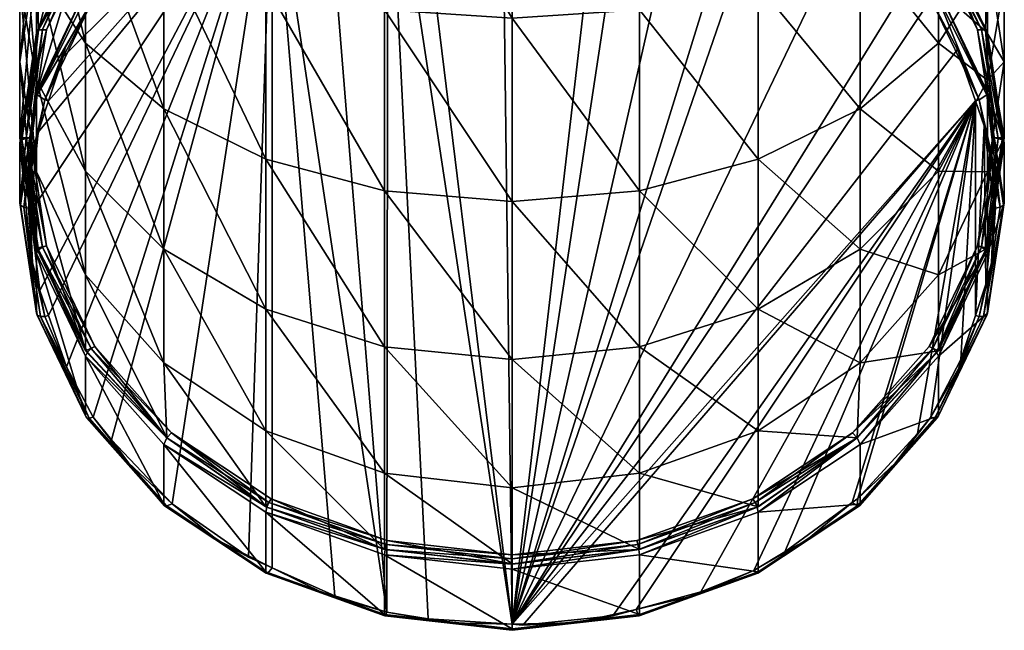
# Model space of a CAD drawing. Extents: x -0.108 to 0.161, y -0.182 to 0.027.
# Tile 1 of 256: x -0.015 to 0.013, y -0.182 to -0.164. Entities that reach past the tile are written whole.
import ezdxf

# ---------------------------------------------------------------- set-up
doc = ezdxf.new("R2010")
doc.units = 0
doc.layers.add('mesh', color=7, linetype='CONTINUOUS')

msp = doc.modelspace()

# ---------------------------------------------------------------- meshes
at = {"layer": 'mesh'}
mesh = msp.add_polyface(dxfattribs=at)
corners = [(-0.014102, -0.149317, -0.003151), (-0.014579, -0.153735, -0.000598), (-0.014102, -0.152496, -0.004003), (-0.014579, -0.149946, 0.000417), (-0.014102, -0.154974, 0.002807), (-0.014102, -0.150576, 0.003986), (-0.012704, -0.156129, 0.00598), (-0.012704, -0.151162, 0.007311), (-0.012704, -0.151341, -0.007175), (-0.014102, -0.155478, -0.005393), (-0.012704, -0.153789, -0.008317), (-0.014579, -0.157289, -0.002255), (-0.014102, -0.159101, 0.000883), (-0.012704, -0.160789, 0.003807), (-0.014102, -0.158173, -0.00728), (-0.012704, -0.156003, -0.009867), (-0.014579, -0.160502, -0.004505), (-0.014102, -0.162831, -0.001729), (-0.012704, -0.165002, 0.000858), (-0.014102, -0.1605, -0.009607), (-0.012704, -0.157913, -0.011777), (-0.014579, -0.163275, -0.007278), (-0.014102, -0.166051, -0.004949), (-0.014579, -0.165525, -0.010491), (-0.014102, -0.162387, -0.012302), (-0.012704, -0.159463, -0.013991), (-0.013813, -0.164622, -0.016019), (-0.012549, -0.161721, -0.017723), (-0.012444, -0.161761, -0.017671), (-0.01393, -0.164608, -0.016056), (-0.012649, -0.161716, -0.01783), (-0.014041, -0.164627, -0.016149), (-0.012704, -0.161781, -0.018006), (-0.014102, -0.164705, -0.016317)]
mesh.append_faces([[corners[k] for k in face] for face in [(0, 1, 2, 2), (3, 4, 1, 1), (5, 4, 3, 3), (5, 6, 4, 4), (7, 6, 5, 5), (8, 9, 10, 10), (2, 9, 8, 8), (2, 11, 9, 9), (1, 11, 2, 2), (1, 12, 11, 11), (4, 12, 1, 1), (4, 13, 12, 12), (6, 13, 4, 4), (10, 14, 15, 15), (9, 14, 10, 10), (9, 16, 14, 14), (11, 16, 9, 9), (11, 17, 16, 16), (12, 17, 11, 11), (12, 18, 17, 17), (13, 18, 12, 12), (15, 19, 20, 20), (14, 19, 15, 15), (14, 21, 19, 19), (16, 21, 14, 14), (16, 22, 21, 21), (17, 22, 16, 16), (23, 19, 21, 21), (24, 19, 23, 23), (24, 20, 19, 19), (25, 20, 24, 24), (26, 27, 28, 28), (26, 29, 27, 27), (29, 30, 27, 27), (29, 31, 30, 30), (31, 32, 30, 30), (31, 33, 32, 32), (28, 31, 26, 26), (28, 30, 31, 31), (25, 31, 30, 30), (24, 31, 25, 25)]])
mesh = msp.add_polyface(dxfattribs=at)
corners = [(0.011545, -0.156129, 0.00598), (0.012943, -0.159101, 0.000883), (0.011545, -0.160789, 0.003807), (0.012943, -0.162831, -0.001729), (0.011545, -0.165002, 0.000858), (0.013421, -0.160502, -0.004505), (0.013421, -0.157289, -0.002255), (0.012943, -0.158173, -0.00728), (0.012943, -0.166051, -0.004949), (0.013421, -0.163275, -0.007278), (0.012943, -0.1605, -0.009607), (0.011545, -0.157913, -0.011777), (0.011545, -0.159463, -0.013991), (0.012943, -0.162387, -0.012302), (0.013421, -0.165525, -0.010491), (0.011285, -0.161761, -0.017671), (0.012771, -0.164608, -0.016056), (0.012654, -0.164622, -0.016019), (0.01139, -0.161721, -0.017723), (0.009108, -0.159303, -0.01909), (0.012882, -0.164627, -0.016149), (0.01149, -0.161716, -0.01783), (0.009238, -0.159222, -0.01921), (0.012943, -0.164705, -0.016317), (0.011545, -0.161781, -0.018006), (0.009302, -0.159225, -0.019342), (0.011545, -0.163481, -0.02095), (0.012943, -0.166405, -0.019262), (0.012919, -0.166471, -0.019363), (0.01149, -0.1636, -0.021094), (0.012702, -0.166609, -0.019486), (0.011329, -0.163737, -0.021144), (0.012091, -0.16518, -0.020316), (0.010811, -0.1631, -0.021516), (0.010329, -0.162442, -0.021892), (0.013121, -0.167693, -0.014246), (0.00932, -0.15912, -0.019196)]
mesh.append_faces([[corners[k] for k in face] for face in [(0, 1, 2, 2), (2, 3, 4, 4), (1, 3, 2, 2), (1, 5, 3, 3), (6, 5, 1, 1), (6, 7, 5, 5), (3, 8, 4, 4), (3, 9, 8, 8), (5, 9, 3, 3), (5, 10, 9, 9), (7, 10, 5, 5), (7, 11, 10, 10), (12, 10, 11, 11), (13, 10, 12, 12), (13, 9, 10, 10), (14, 9, 13, 13), (14, 8, 9, 9), (15, 16, 17, 17), (15, 18, 16, 16), (19, 18, 15, 15), (18, 20, 16, 16), (18, 21, 20, 20), (22, 21, 18, 18), (21, 23, 20, 20), (21, 24, 23, 23), (25, 24, 21, 21), (26, 23, 24, 24), (27, 23, 26, 26), (28, 27, 26, 26), (29, 28, 26, 26), (30, 28, 29, 29), (31, 30, 29, 29), (32, 30, 31, 31), (33, 31, 34, 34), (17, 21, 15, 15), (17, 20, 21, 21), (35, 20, 17, 17), (13, 20, 14, 14), (13, 21, 20, 20), (12, 21, 13, 13), (12, 36, 21, 21)]])
mesh = msp.add_polyface(dxfattribs=at)
corners = [(0.00932, -0.156952, -0.01544), (0.00932, -0.15912, -0.019196), (0.011545, -0.159463, -0.013991), (0.006421, -0.157193, -0.020308), (0.006421, -0.157882, 0.010796), (0.00932, -0.162239, 0.006318), (0.006421, -0.163352, 0.008245), (0.00932, -0.157121, 0.008705), (0.011545, -0.160789, 0.003807), (0.00932, -0.166865, 0.003079), (0.006421, -0.168296, 0.004783), (0.011545, -0.165002, 0.000858), (0.00932, -0.170859, -0.000915), (0.011545, -0.168638, -0.002778), (0.009108, -0.159303, -0.01909), (0.009238, -0.159222, -0.01921), (0.01139, -0.161721, -0.017723), (0.006271, -0.157418, -0.020178), (0.006363, -0.157311, -0.020313), (0.009302, -0.159225, -0.019342), (0.01149, -0.161716, -0.01783), (0.006408, -0.157302, -0.020452), (0.00932, -0.15927, -0.019455), (0.011545, -0.161781, -0.018006), (0.006421, -0.157343, -0.020568), (0.006421, -0.159043, -0.023512), (0.00932, -0.16097, -0.0224), (0.011545, -0.163481, -0.02095), (0.01149, -0.1636, -0.021094), (0.009275, -0.161101, -0.022537), (0.011329, -0.163737, -0.021144), (0.009143, -0.161271, -0.022568), (0.006389, -0.159183, -0.023645), (0.010329, -0.162442, -0.021892), (0.007791, -0.160244, -0.023161), (0.006917, -0.159762, -0.023443), (0.006331, -0.159315, -0.023673), (0.010811, -0.1631, -0.021516), (-0.000577, -0.181534, -0.010873), (0.012091, -0.16518, -0.020316), (0.012601, -0.166636, -0.019475), (0.011285, -0.161761, -0.017671)]
mesh.append_faces([[corners[k] for k in face] for face in [(0, 1, 2, 2), (0, 3, 1, 1), (4, 5, 6, 6), (7, 5, 4, 4), (7, 8, 5, 5), (6, 9, 10, 10), (5, 9, 6, 6), (5, 11, 9, 9), (8, 11, 5, 5), (9, 12, 10, 10), (9, 13, 12, 12), (11, 13, 9, 9), (14, 15, 16, 16), (17, 15, 14, 14), (17, 18, 15, 15), (15, 19, 20, 20), (18, 19, 15, 15), (18, 21, 19, 19), (19, 22, 23, 23), (21, 22, 19, 19), (21, 24, 22, 22), (25, 22, 24, 24), (26, 22, 25, 25), (26, 23, 22, 22), (27, 23, 26, 26), (28, 27, 26, 26), (29, 26, 25, 25), (29, 28, 26, 26), (30, 28, 29, 29), (31, 29, 32, 32), (31, 30, 29, 29), (33, 30, 31, 31), (34, 35, 31, 31), (34, 31, 36, 36), (37, 33, 31, 31), (38, 39, 30, 30), (38, 40, 39, 39), (38, 37, 31, 31), (14, 1, 3, 3), (41, 1, 14, 14), (41, 20, 1, 1)]])
mesh = msp.add_polyface(dxfattribs=at)
corners = [(-0.011488, -0.162442, -0.021892), (-0.01211, -0.163285, -0.021409), (-0.010417, -0.161436, -0.022477), (-0.01401, -0.172033, -0.016359), (-0.013759, -0.17275, -0.015945), (-0.007398, -0.159467, -0.023614), (-0.014279, -0.169813, -0.017641), (-0.014051, -0.167534, -0.018956), (-0.013756, -0.166636, -0.019475), (-0.013346, -0.165389, -0.020195), (-0.01197, -0.176285, -0.013904), (-0.01024, -0.178106, -0.012853), (-0.010479, -0.157121, 0.008705), (-0.007579, -0.163352, 0.008245), (-0.010479, -0.162239, 0.006318), (-0.007579, -0.157882, 0.010796), (-0.004203, -0.164051, 0.009456), (-0.004203, -0.15836, 0.01211), (-0.000579, -0.164289, 0.009869), (-0.012704, -0.160789, 0.003807), (-0.010479, -0.166865, 0.003079), (-0.012704, -0.165002, 0.000858), (-0.007579, -0.168296, 0.004783), (-0.004203, -0.169195, 0.005854), (-0.000579, -0.169501, 0.00622), (-0.010479, -0.170859, -0.000915), (-0.012704, -0.168638, -0.002778), (-0.007579, -0.172563, 0.000515), (-0.004203, -0.173635, 0.001414), (-0.012704, -0.163481, -0.02095), (-0.010479, -0.15927, -0.019455), (-0.012704, -0.161781, -0.018006), (-0.010479, -0.16097, -0.0224), (-0.010434, -0.161101, -0.022537), (-0.007548, -0.159183, -0.023645), (-0.012649, -0.1636, -0.021094), (-0.010254, -0.161316, -0.022546), (-0.00749, -0.159315, -0.023673), (-0.012488, -0.163737, -0.021144), (-0.004138, -0.181193, -0.011065), (-0.004111, -0.158273, -0.024303), (-0.005953, -0.158779, -0.024011), (-0.007404, -0.179925, -0.011802), (-0.005622, -0.180725, -0.011341), (-0.008337, -0.159914, -0.023356), (-0.010267, -0.159303, -0.01909), (-0.012649, -0.161716, -0.01783), (-0.012444, -0.161761, -0.017671)]
mesh.append_faces([[corners[k] for k in face] for face in [(0, 1, 2, 2), (3, 4, 5, 5), (5, 6, 3, 3), (5, 7, 6, 6), (8, 7, 5, 5), (5, 9, 8, 8), (10, 11, 5, 5), (12, 13, 14, 14), (15, 16, 13, 13), (17, 18, 16, 16), (19, 20, 21, 21), (14, 20, 19, 19), (14, 22, 20, 20), (13, 22, 14, 14), (13, 23, 22, 22), (16, 23, 13, 13), (16, 24, 23, 23), (21, 25, 26, 26), (20, 25, 21, 21), (22, 27, 20, 20), (23, 28, 22, 22), (29, 30, 31, 31), (32, 30, 29, 29), (33, 32, 29, 29), (33, 34, 32, 32), (35, 33, 29, 29), (36, 33, 35, 35), (36, 37, 33, 33), (0, 38, 1, 1), (38, 36, 35, 35), (0, 36, 38, 38), (2, 36, 0, 0), (39, 40, 41, 41), (5, 39, 41, 41), (42, 43, 5, 5), (2, 38, 36, 36), (2, 1, 38, 38), (5, 38, 9, 9), (44, 38, 5, 5), (44, 36, 38, 38), (45, 46, 47, 47)]])
mesh = msp.add_polyface(dxfattribs=at)
corners = [(-0.000882, -0.157831, -0.024558), (-0.002374, -0.157885, -0.024523), (-0.00345, -0.158092, -0.024408), (0.003044, -0.15836, 0.01211), (0.003044, -0.164051, 0.009456), (-0.000579, -0.158523, 0.012558), (0.006421, -0.163352, 0.008245), (0.006421, -0.157882, 0.010796), (-0.000579, -0.164289, 0.009869), (-0.004203, -0.15836, 0.01211), (0.003044, -0.169195, 0.005854), (0.006421, -0.168296, 0.004783), (-0.000579, -0.169501, 0.00622), (-0.004203, -0.164051, 0.009456), (0.006421, -0.172563, 0.000515), (0.006421, -0.159043, -0.023512), (0.006421, -0.157343, -0.020568), (0.003044, -0.157832, -0.024212), (-0.000579, -0.157783, -0.024581), (0.006389, -0.159183, -0.023645), (0.009275, -0.161101, -0.022537), (0.003028, -0.157977, -0.024341), (0.007791, -0.160244, -0.023161), (0.006247, -0.159457, -0.023619), (0.006917, -0.159762, -0.023443), (0.006331, -0.159315, -0.023673), (0.009143, -0.161271, -0.022568), (0.002951, -0.158277, -0.024301), (0.004606, -0.158711, -0.02405), (0.002998, -0.158119, -0.024363), (0.001215, -0.157885, -0.024523), (0.002143, -0.158065, -0.024423), (-0.004173, -0.158047, -0.024361), (-0.000579, -0.157566, -0.024578), (-0.000577, -0.181534, -0.010873), (-0.004111, -0.158273, -0.024303), (0.009108, -0.159303, -0.01909), (0.006421, -0.157193, -0.020308), (0.006271, -0.157418, -0.020178)]
mesh.append_faces([[corners[k] for k in face] for face in [(0, 1, 2, 2), (3, 4, 5, 5), (3, 6, 4, 4), (7, 6, 3, 3), (5, 8, 9, 9), (5, 4, 8, 8), (4, 10, 8, 8), (4, 11, 10, 10), (6, 11, 4, 4), (8, 12, 13, 13), (8, 10, 12, 12), (11, 14, 10, 10), (15, 16, 17, 17), (0, 18, 1, 1), (19, 15, 17, 17), (19, 20, 15, 15), (21, 19, 17, 17), (22, 23, 24, 24), (25, 23, 22, 22), (25, 19, 21, 21), (25, 26, 19, 19), (27, 28, 29, 29), (29, 25, 21, 21), (28, 25, 29, 29), (28, 23, 25, 25), (30, 18, 31, 31), (32, 1, 18, 18), (18, 33, 32, 32), (30, 29, 18, 18), (31, 29, 30, 30), (31, 27, 29, 29), (34, 2, 35, 35), (0, 2, 34, 34), (34, 18, 0, 0), (34, 31, 18, 18), (27, 31, 34, 34), (34, 28, 27, 27), (34, 23, 28, 28), (34, 26, 24, 24), (36, 37, 38, 38)]])
mesh = msp.add_polyface(dxfattribs=at)
corners = [(-0.007398, -0.159467, -0.023614), (-0.01024, -0.178106, -0.012853), (-0.008076, -0.179624, -0.011977), (-0.007579, -0.176025, -0.004429), (-0.007579, -0.178193, -0.008184), (-0.010479, -0.174098, -0.005541), (-0.004203, -0.177236, -0.003729), (-0.004203, -0.179404, -0.007484), (-0.010479, -0.166865, 0.003079), (-0.007579, -0.172563, 0.000515), (-0.010479, -0.170859, -0.000915), (-0.007579, -0.168296, 0.004783), (-0.004203, -0.173635, 0.001414), (-0.004203, -0.169195, 0.005854), (-0.000579, -0.174, 0.001721), (-0.012704, -0.168638, -0.002778), (-0.012704, -0.171587, -0.006991), (-0.010267, -0.176083, -0.009402), (-0.012549, -0.17369, -0.010813), (-0.012444, -0.173625, -0.010821), (-0.007429, -0.177968, -0.008314), (-0.00749, -0.178071, -0.008283), (-0.010397, -0.176227, -0.009392), (-0.012649, -0.173786, -0.010862), (-0.007548, -0.178203, -0.008311), (-0.012704, -0.173905, -0.011006), (-0.010479, -0.176416, -0.009556), (-0.007579, -0.178343, -0.008443), (-0.010479, -0.178116, -0.0125), (-0.012704, -0.175605, -0.01395), (-0.012682, -0.175655, -0.014061), (-0.012604, -0.175673, -0.014184), (-0.010461, -0.178161, -0.012614), (-0.011488, -0.17694, -0.013521), (-0.010397, -0.178164, -0.012746), (-0.012488, -0.175645, -0.014269), (-0.01197, -0.176285, -0.013904), (-0.002966, -0.181376, -0.010965), (-0.004111, -0.158273, -0.024303), (-0.004138, -0.181193, -0.011065), (-0.01325, -0.174206, -0.015104), (-0.013759, -0.17275, -0.015945), (-0.005622, -0.180725, -0.011341), (-0.007404, -0.179925, -0.011802), (-0.012704, -0.173755, -0.010746)]
mesh.append_faces([[corners[k] for k in face] for face in [(0, 1, 2, 2), (3, 4, 5, 5), (6, 7, 3, 3), (8, 9, 10, 10), (11, 12, 9, 9), (13, 14, 12, 12), (6, 9, 12, 12), (3, 9, 6, 6), (3, 10, 9, 9), (5, 10, 3, 3), (5, 15, 10, 10), (16, 15, 5, 5), (17, 18, 19, 19), (20, 21, 17, 17), (17, 22, 18, 18), (21, 22, 17, 17), (22, 23, 18, 18), (21, 24, 22, 22), (22, 25, 23, 23), (22, 26, 25, 25), (24, 26, 22, 22), (24, 27, 26, 26), (28, 25, 26, 26), (29, 25, 28, 28), (30, 29, 28, 28), (31, 30, 32, 32), (33, 31, 34, 34), (33, 35, 31, 31), (36, 35, 33, 33), (37, 38, 39, 39), (0, 35, 36, 36), (0, 40, 35, 35), (0, 41, 40, 40), (0, 42, 39, 39), (0, 2, 43, 43), (17, 22, 4, 4), (19, 22, 17, 17), (19, 44, 22, 22), (16, 22, 44, 44), (5, 22, 16, 16), (5, 4, 22, 22)]])
mesh = msp.add_polyface(dxfattribs=at)
corners = [(-0.000271, -0.181555, -0.010862), (0.002291, -0.181294, -0.011012), (0.012601, -0.166636, -0.019475), (0.003044, -0.177236, -0.003729), (0.003044, -0.179404, -0.007484), (-0.000579, -0.177649, -0.003491), (0.006421, -0.178193, -0.008184), (0.006421, -0.176025, -0.004429), (-0.000579, -0.179817, -0.007246), (-0.004203, -0.177236, -0.003729), (0.003044, -0.169195, 0.005854), (0.003044, -0.173635, 0.001414), (-0.000579, -0.169501, 0.00622), (0.006421, -0.172563, 0.000515), (-0.000579, -0.174, 0.001721), (-0.004203, -0.169195, 0.005854), (-0.004203, -0.173635, 0.001414), (-0.000579, -0.179558, -0.007396), (-0.004157, -0.179267, -0.007593), (-0.004125, -0.179153, -0.007629), (-0.000579, -0.179675, -0.007357), (0.002966, -0.179153, -0.007629), (0.002998, -0.179267, -0.007593), (0.006271, -0.177968, -0.008314), (0.006331, -0.178071, -0.008283), (0.009108, -0.176083, -0.009402), (0.003028, -0.179409, -0.007615), (0.006389, -0.178203, -0.008311), (0.009238, -0.176227, -0.009392), (0.003044, -0.179554, -0.007744), (0.006421, -0.178343, -0.008443), (0.006421, -0.180043, -0.011388), (-0.000577, -0.181534, -0.010873), (-0.004111, -0.158273, -0.024303), (-0.002966, -0.181376, -0.010965), (0.006917, -0.159762, -0.023443), (0.006247, -0.159457, -0.023619), (0.002952, -0.181113, -0.011117), (0.004794, -0.180607, -0.011409), (0.011329, -0.163737, -0.021144), (0.010811, -0.1631, -0.021516)]
mesh.append_faces([[corners[k] for k in face] for face in [(0, 1, 2, 2), (3, 4, 5, 5), (3, 6, 4, 4), (7, 6, 3, 3), (5, 8, 9, 9), (5, 4, 8, 8), (10, 11, 12, 12), (10, 13, 11, 11), (12, 14, 15, 15), (12, 11, 14, 14), (5, 14, 3, 3), (5, 16, 14, 14), (9, 16, 5, 5), (7, 11, 13, 13), (3, 11, 7, 7), (3, 14, 11, 11), (17, 18, 19, 19), (17, 20, 18, 18), (21, 20, 17, 17), (21, 22, 20, 20), (23, 22, 21, 21), (23, 24, 22, 22), (25, 24, 23, 23), (24, 26, 22, 22), (24, 27, 26, 26), (28, 27, 24, 24), (27, 29, 26, 26), (27, 30, 29, 29), (28, 30, 27, 27), (31, 29, 30, 30), (32, 33, 34, 34), (35, 36, 32, 32), (2, 37, 38, 38), (2, 1, 37, 37), (0, 2, 32, 32), (39, 40, 32, 32), (21, 6, 23, 23), (21, 4, 6, 6), (17, 4, 21, 21), (17, 8, 4, 4), (19, 8, 17, 17)]])
mesh = msp.add_polyface(dxfattribs=at)
corners = [(-0.014051, -0.167534, -0.018956), (-0.014212, -0.168137, -0.018604), (-0.014279, -0.169813, -0.017641), (-0.014579, -0.165525, -0.010491), (-0.014579, -0.167693, -0.014246), (-0.014102, -0.162387, -0.012302), (-0.014102, -0.170831, -0.012434), (-0.014102, -0.168663, -0.008679), (-0.014102, -0.162831, -0.001729), (-0.012704, -0.168638, -0.002778), (-0.014102, -0.166051, -0.004949), (-0.012704, -0.165002, 0.000858), (-0.012704, -0.171587, -0.006991), (-0.014579, -0.163275, -0.007278), (-0.014279, -0.167693, -0.014246), (-0.01393, -0.164608, -0.016056), (-0.013813, -0.164622, -0.016019), (-0.0144, -0.167706, -0.014268), (-0.013813, -0.170764, -0.012473), (-0.014041, -0.164627, -0.016149), (-0.014516, -0.167751, -0.014346), (-0.01393, -0.170804, -0.012479), (-0.014102, -0.164705, -0.016317), (-0.014579, -0.167843, -0.014506), (-0.014041, -0.170875, -0.012542), (-0.014579, -0.169543, -0.01745), (-0.014102, -0.166405, -0.019262), (-0.012704, -0.161781, -0.018006), (-0.012704, -0.163481, -0.02095), (-0.014078, -0.166471, -0.019363), (-0.012649, -0.1636, -0.021094), (-0.014554, -0.169603, -0.017555), (-0.012488, -0.163737, -0.021144), (-0.013283, -0.165134, -0.020337), (-0.013346, -0.165389, -0.020195), (-0.013861, -0.166609, -0.019486), (-0.014464, -0.169661, -0.017655), (-0.01433, -0.169691, -0.017706), (-0.013756, -0.166636, -0.019475)]
mesh.append_faces([[corners[k] for k in face] for face in [(0, 1, 2, 2), (3, 4, 5, 5), (3, 6, 4, 4), (7, 6, 3, 3), (8, 9, 10, 10), (11, 9, 8, 8), (12, 10, 9, 9), (7, 13, 10, 10), (3, 13, 7, 7), (14, 15, 16, 16), (14, 17, 15, 15), (18, 17, 14, 14), (17, 19, 15, 15), (17, 20, 19, 19), (21, 20, 17, 17), (20, 22, 19, 19), (20, 23, 22, 22), (24, 23, 20, 20), (25, 22, 23, 23), (26, 22, 25, 25), (26, 27, 22, 22), (28, 27, 26, 26), (29, 26, 25, 25), (29, 28, 26, 26), (30, 28, 29, 29), (31, 29, 25, 25), (32, 30, 29, 29), (33, 34, 32, 32), (33, 35, 34, 34), (36, 29, 31, 31), (35, 29, 36, 36), (35, 32, 29, 29), (33, 32, 35, 35), (36, 37, 1, 1), (1, 35, 36, 36), (0, 35, 1, 1), (38, 35, 0, 0), (38, 34, 35, 35), (16, 4, 14, 14), (16, 19, 4, 4), (5, 4, 19, 19)]])
mesh = msp.add_polyface(dxfattribs=at)
corners = [(0.013053, -0.168137, -0.018604), (0.012851, -0.167352, -0.019061), (0.01312, -0.169572, -0.01778), (0.013171, -0.169691, -0.017706), (0.013053, -0.171245, -0.016809), (0.012892, -0.171852, -0.016463), (0.012601, -0.166636, -0.019475), (0.012597, -0.17275, -0.015945), (0.012943, -0.168663, -0.008679), (0.013421, -0.167693, -0.014246), (0.012943, -0.170831, -0.012434), (0.013421, -0.165525, -0.010491), (0.011545, -0.165002, 0.000858), (0.012943, -0.166051, -0.004949), (0.011545, -0.168638, -0.002778), (0.011545, -0.171587, -0.006991), (0.00932, -0.170859, -0.000915), (0.013121, -0.167693, -0.014246), (0.012771, -0.170804, -0.012479), (0.012654, -0.170764, -0.012473), (0.013242, -0.167706, -0.014268), (0.012654, -0.164622, -0.016019), (0.012771, -0.164608, -0.016056), (0.012882, -0.170875, -0.012542), (0.013357, -0.167751, -0.014346), (0.012882, -0.164627, -0.016149), (0.012943, -0.170981, -0.012694), (0.013421, -0.167843, -0.014506), (0.012943, -0.164705, -0.016317), (0.012943, -0.166405, -0.019262), (0.013421, -0.169543, -0.01745), (0.013395, -0.169603, -0.017555), (0.012919, -0.172736, -0.015746), (0.012919, -0.166471, -0.019363), (0.013305, -0.169661, -0.017655), (0.012702, -0.166609, -0.019486), (0.012091, -0.16518, -0.020316)]
mesh.append_faces([[corners[k] for k in face] for face in [(0, 1, 2, 2), (2, 3, 0, 0), (2, 4, 3, 3), (1, 5, 2, 2), (6, 7, 1, 1), (8, 9, 10, 10), (11, 9, 8, 8), (12, 13, 14, 14), (8, 13, 11, 11), (8, 14, 13, 13), (15, 14, 8, 8), (15, 16, 14, 14), (17, 18, 19, 19), (17, 20, 18, 18), (21, 20, 17, 17), (21, 22, 20, 20), (20, 23, 18, 18), (20, 24, 23, 23), (22, 24, 20, 20), (22, 25, 24, 24), (24, 26, 23, 23), (24, 27, 26, 26), (25, 27, 24, 24), (25, 28, 27, 27), (29, 27, 28, 28), (30, 27, 29, 29), (30, 26, 27, 27), (31, 30, 29, 29), (31, 32, 30, 30), (33, 31, 29, 29), (34, 31, 33, 33), (0, 35, 1, 1), (35, 34, 33, 33), (0, 34, 35, 35), (0, 3, 34, 34), (6, 35, 36, 36), (6, 1, 35, 35), (17, 9, 25, 25), (19, 9, 17, 17), (19, 10, 9, 9), (11, 25, 9, 9)]])
mesh = msp.add_polyface(dxfattribs=at)
corners = [(-0.014212, -0.171245, -0.016809), (-0.01401, -0.172033, -0.016359), (-0.014279, -0.169813, -0.017641), (-0.013861, -0.172773, -0.015927), (-0.01433, -0.169691, -0.017706), (-0.014212, -0.168137, -0.018604), (-0.013759, -0.17275, -0.015945), (-0.014102, -0.168663, -0.008679), (-0.012704, -0.173755, -0.010746), (-0.014102, -0.170831, -0.012434), (-0.012704, -0.171587, -0.006991), (-0.014102, -0.166051, -0.004949), (-0.013813, -0.170764, -0.012473), (-0.01393, -0.170804, -0.012479), (-0.0144, -0.167706, -0.014268), (-0.012444, -0.173625, -0.010821), (-0.012549, -0.17369, -0.010813), (-0.014041, -0.170875, -0.012542), (-0.014516, -0.167751, -0.014346), (-0.012649, -0.173786, -0.010862), (-0.012704, -0.173905, -0.011006), (-0.014102, -0.170981, -0.012694), (-0.014579, -0.167843, -0.014506), (-0.012704, -0.175605, -0.01395), (-0.014102, -0.172681, -0.015638), (-0.014579, -0.169543, -0.01745), (-0.014554, -0.169603, -0.017555), (-0.014078, -0.172736, -0.015746), (-0.012682, -0.175655, -0.014061), (-0.014464, -0.169661, -0.017655), (-0.013991, -0.172773, -0.015858), (-0.012604, -0.175673, -0.014184), (-0.012488, -0.175645, -0.014269), (-0.01325, -0.174206, -0.015104), (-0.014279, -0.167693, -0.014246), (-0.014579, -0.167693, -0.014246)]
mesh.append_faces([[corners[k] for k in face] for face in [(0, 1, 2, 2), (0, 3, 1, 1), (2, 4, 0, 0), (2, 5, 4, 4), (6, 1, 3, 3), (7, 8, 9, 9), (10, 8, 7, 7), (7, 11, 10, 10), (12, 13, 14, 14), (15, 13, 12, 12), (15, 16, 13, 13), (13, 17, 18, 18), (16, 17, 13, 13), (16, 19, 17, 17), (19, 20, 17, 17), (17, 21, 22, 22), (20, 21, 17, 17), (23, 21, 20, 20), (24, 21, 23, 23), (24, 22, 21, 21), (25, 22, 24, 24), (26, 25, 24, 24), (27, 24, 23, 23), (27, 26, 24, 24), (28, 27, 23, 23), (29, 26, 27, 27), (30, 27, 28, 28), (30, 29, 27, 27), (30, 3, 0, 0), (31, 30, 28, 28), (0, 29, 30, 30), (0, 4, 29, 29), (31, 32, 33, 33), (33, 30, 31, 31), (33, 3, 30, 30), (6, 3, 33, 33), (34, 9, 12, 12), (34, 35, 9, 9), (12, 8, 15, 15), (12, 9, 8, 8)]])
mesh = msp.add_polyface(dxfattribs=at)
corners = [(0.012124, -0.174248, -0.015075), (0.012702, -0.172773, -0.015927), (0.012187, -0.173997, -0.015225), (0.012892, -0.171852, -0.016463), (0.013053, -0.171245, -0.016809), (0.01312, -0.169572, -0.01778), (0.012597, -0.17275, -0.015945), (0.012851, -0.167352, -0.019061), (0.012601, -0.166636, -0.019475), (0.009258, -0.17795, -0.012943), (0.010951, -0.176101, -0.014011), (0.009095, -0.17807, -0.012874), (0.011545, -0.171587, -0.006991), (0.011545, -0.173755, -0.010746), (0.00932, -0.174098, -0.005541), (0.012943, -0.170831, -0.012434), (0.012943, -0.168663, -0.008679), (0.006421, -0.168296, 0.004783), (0.00932, -0.170859, -0.000915), (0.006421, -0.172563, 0.000515), (0.006421, -0.176025, -0.004429), (0.012654, -0.170764, -0.012473), (0.01139, -0.17369, -0.010813), (0.011285, -0.173625, -0.010821), (0.012771, -0.170804, -0.012479), (0.01149, -0.173786, -0.010862), (0.012882, -0.170875, -0.012542), (0.011545, -0.173905, -0.011006), (0.012943, -0.170981, -0.012694), (0.012943, -0.172681, -0.015638), (0.013421, -0.169543, -0.01745), (0.011545, -0.175605, -0.01395), (0.011523, -0.175655, -0.014061), (0.012919, -0.172736, -0.015746), (0.012832, -0.172773, -0.015858), (0.013395, -0.169603, -0.017555), (0.011445, -0.175673, -0.014184), (0.013305, -0.169661, -0.017655), (0.013171, -0.169691, -0.017706), (0.004794, -0.180607, -0.011409), (0.006296, -0.180004, -0.011752), (0.011329, -0.175645, -0.014269)]
mesh.append_faces([[corners[k] for k in face] for face in [(0, 1, 2, 2), (3, 4, 5, 5), (3, 1, 4, 4), (6, 1, 3, 3), (6, 2, 1, 1), (7, 6, 3, 3), (8, 2, 6, 6), (8, 9, 10, 10), (11, 9, 8, 8), (12, 13, 14, 14), (12, 15, 13, 13), (16, 15, 12, 12), (17, 18, 19, 19), (14, 18, 12, 12), (14, 19, 18, 18), (20, 19, 14, 14), (21, 22, 23, 23), (21, 24, 22, 22), (24, 25, 22, 22), (24, 26, 25, 25), (26, 27, 25, 25), (26, 28, 27, 27), (29, 28, 30, 30), (29, 27, 28, 28), (31, 27, 29, 29), (32, 31, 29, 29), (33, 29, 30, 30), (33, 32, 29, 29), (34, 33, 35, 35), (34, 36, 33, 33), (34, 1, 0, 0), (37, 34, 35, 35), (0, 36, 34, 34), (37, 38, 4, 4), (4, 34, 37, 37), (4, 1, 34, 34), (39, 40, 8, 8), (41, 2, 8, 8), (8, 10, 41, 41), (23, 15, 21, 21), (23, 13, 15, 15)]])
mesh = msp.add_polyface(dxfattribs=at)
corners = [(0.007791, -0.179138, -0.012252), (0.009095, -0.17807, -0.012874), (0.007178, -0.179472, -0.012064), (0.010329, -0.17694, -0.013521), (0.010951, -0.176101, -0.014011), (0.009258, -0.17795, -0.012943), (0.012601, -0.166636, -0.019475), (0.011285, -0.173625, -0.010821), (0.01139, -0.17369, -0.010813), (0.009108, -0.176083, -0.009402), (0.009238, -0.176227, -0.009392), (0.006331, -0.178071, -0.008283), (0.01149, -0.173786, -0.010862), (0.00932, -0.176416, -0.009556), (0.006421, -0.178343, -0.008443), (0.011545, -0.173905, -0.011006), (0.011545, -0.175605, -0.01395), (0.00932, -0.178116, -0.0125), (0.006421, -0.180043, -0.011388), (0.006408, -0.180084, -0.011504), (0.009302, -0.178161, -0.012614), (0.011523, -0.175655, -0.014061), (0.006363, -0.180075, -0.011643), (0.009238, -0.178164, -0.012746), (0.011445, -0.175673, -0.014184), (0.012919, -0.172736, -0.015746), (0.006296, -0.180004, -0.011752), (0.011329, -0.175645, -0.014269), (0.012124, -0.174248, -0.015075), (0.012187, -0.173997, -0.015225), (0.011545, -0.173755, -0.010746), (0.006271, -0.177968, -0.008314), (0.006421, -0.178193, -0.008184), (0.006421, -0.176025, -0.004429), (0.00932, -0.174098, -0.005541)]
mesh.append_faces([[corners[k] for k in face] for face in [(0, 1, 2, 2), (3, 4, 5, 5), (6, 2, 1, 1), (7, 8, 9, 9), (9, 10, 11, 11), (8, 10, 9, 9), (8, 12, 10, 10), (10, 13, 14, 14), (12, 13, 10, 10), (12, 15, 13, 13), (16, 13, 15, 15), (17, 13, 16, 16), (17, 14, 13, 13), (18, 14, 17, 17), (19, 18, 17, 17), (20, 17, 16, 16), (20, 19, 17, 17), (21, 20, 16, 16), (22, 19, 20, 20), (23, 20, 21, 21), (23, 22, 20, 20), (0, 23, 1, 1), (24, 21, 25, 25), (24, 23, 21, 21), (0, 22, 23, 23), (2, 26, 0, 0), (3, 27, 4, 4), (24, 27, 3, 3), (3, 23, 24, 24), (5, 23, 3, 3), (5, 1, 23, 23), (28, 29, 27, 27), (28, 27, 24, 24), (6, 26, 2, 2), (9, 30, 7, 7), (9, 10, 30, 30), (31, 10, 9, 9), (31, 32, 10, 10), (33, 10, 32, 32), (34, 10, 33, 33), (34, 30, 10, 10)]])
mesh = msp.add_polyface(dxfattribs=at)
corners = [(-0.00895, -0.179138, -0.012252), (-0.008076, -0.179624, -0.011977), (-0.01024, -0.178106, -0.012853), (-0.01197, -0.176285, -0.013904), (-0.011488, -0.17694, -0.013521), (-0.007579, -0.176025, -0.004429), (-0.004203, -0.179404, -0.007484), (-0.007579, -0.178193, -0.008184), (-0.004203, -0.177236, -0.003729), (-0.000579, -0.179817, -0.007246), (-0.004125, -0.179153, -0.007629), (-0.00749, -0.178071, -0.008283), (-0.007429, -0.177968, -0.008314), (-0.004157, -0.179267, -0.007593), (-0.007548, -0.178203, -0.008311), (-0.004187, -0.179409, -0.007615), (-0.000579, -0.179675, -0.007357), (-0.007579, -0.178343, -0.008443), (-0.004203, -0.179554, -0.007744), (-0.000579, -0.17982, -0.007378), (-0.004203, -0.181254, -0.010689), (-0.007579, -0.180043, -0.011388), (-0.010479, -0.176416, -0.009556), (-0.010479, -0.178116, -0.0125), (-0.005841, -0.180692, -0.011354), (-0.005622, -0.180725, -0.011341), (-0.007404, -0.179925, -0.011802), (-0.010461, -0.178161, -0.012614), (-0.012682, -0.175655, -0.014061), (-0.007567, -0.180084, -0.011504), (-0.004196, -0.181293, -0.010806), (-0.010397, -0.178164, -0.012746), (-0.012604, -0.175673, -0.014184), (-0.007522, -0.180075, -0.011643), (-0.004173, -0.181276, -0.010949), (-0.004138, -0.181193, -0.011065), (-0.002374, -0.181497, -0.01089), (-0.010267, -0.176083, -0.009402)]
mesh.append_faces([[corners[k] for k in face] for face in [(0, 1, 2, 2), (3, 4, 2, 2), (5, 6, 7, 7), (8, 9, 6, 6), (10, 11, 12, 12), (10, 13, 11, 11), (13, 14, 11, 11), (13, 15, 14, 14), (16, 15, 13, 13), (15, 17, 14, 14), (15, 18, 17, 17), (19, 18, 15, 15), (20, 17, 18, 18), (21, 17, 20, 20), (21, 22, 17, 17), (23, 22, 21, 21), (24, 25, 26, 26), (27, 23, 21, 21), (27, 28, 23, 23), (29, 21, 20, 20), (29, 27, 21, 21), (30, 29, 20, 20), (31, 27, 29, 29), (31, 32, 27, 27), (33, 29, 30, 30), (33, 31, 29, 29), (0, 26, 1, 1), (33, 26, 0, 0), (34, 33, 30, 30), (0, 31, 33, 33), (2, 31, 0, 0), (2, 4, 31, 31), (35, 24, 34, 34), (35, 25, 24, 24), (24, 33, 34, 34), (24, 26, 33, 33), (36, 35, 34, 34), (12, 6, 10, 10), (12, 7, 6, 6), (37, 7, 12, 12)]])
mesh = msp.add_polyface(dxfattribs=at)
corners = [(0.001215, -0.181497, -0.01089), (0.002291, -0.181294, -0.011012), (-0.000271, -0.181555, -0.010862), (-0.000579, -0.179675, -0.007357), (-0.000579, -0.17982, -0.007378), (-0.004187, -0.179409, -0.007615), (0.002998, -0.179267, -0.007593), (0.003028, -0.179409, -0.007615), (-0.000579, -0.179967, -0.007506), (-0.004203, -0.179554, -0.007744), (0.003044, -0.179554, -0.007744), (0.003044, -0.181254, -0.010689), (0.006421, -0.180043, -0.011388), (-0.000579, -0.181667, -0.01045), (-0.004203, -0.181254, -0.010689), (0.004683, -0.180692, -0.011354), (0.004794, -0.180607, -0.011409), (0.002952, -0.181113, -0.011117), (-0.004196, -0.181293, -0.010806), (-0.000579, -0.181706, -0.010568), (0.003037, -0.181293, -0.010806), (-0.004173, -0.181276, -0.010949), (0.006408, -0.180084, -0.011504), (-0.000579, -0.181686, -0.010713), (-0.002374, -0.181497, -0.01089), (-0.000577, -0.181534, -0.010873), (-0.002966, -0.181376, -0.010965), (0.003014, -0.181276, -0.010949), (-0.004138, -0.181193, -0.011065), (0.006363, -0.180075, -0.011643), (0.006296, -0.180004, -0.011752), (0.007791, -0.179138, -0.012252), (-0.004125, -0.179153, -0.007629), (-0.004203, -0.179404, -0.007484), (-0.000579, -0.179817, -0.007246)]
mesh.append_faces([[corners[k] for k in face] for face in [(0, 1, 2, 2), (3, 4, 5, 5), (6, 4, 3, 3), (6, 7, 4, 4), (4, 8, 9, 9), (7, 8, 4, 4), (7, 10, 8, 8), (11, 10, 12, 12), (11, 8, 10, 10), (13, 8, 11, 11), (13, 9, 8, 8), (14, 9, 13, 13), (15, 16, 17, 17), (18, 14, 13, 13), (19, 13, 11, 11), (19, 18, 13, 13), (20, 11, 12, 12), (20, 19, 11, 11), (21, 18, 19, 19), (22, 20, 12, 12), (23, 19, 20, 20), (23, 21, 19, 19), (24, 25, 26, 26), (23, 25, 24, 24), (27, 20, 22, 22), (27, 23, 20, 20), (24, 21, 23, 23), (26, 28, 24, 24), (0, 17, 1, 1), (27, 17, 0, 0), (29, 27, 22, 22), (0, 23, 27, 27), (0, 25, 23, 23), (2, 25, 0, 0), (30, 15, 29, 29), (30, 16, 15, 15), (15, 27, 29, 29), (15, 17, 27, 27), (31, 30, 29, 29), (32, 33, 34, 34)]])

doc.saveas('drawing.dxf')
